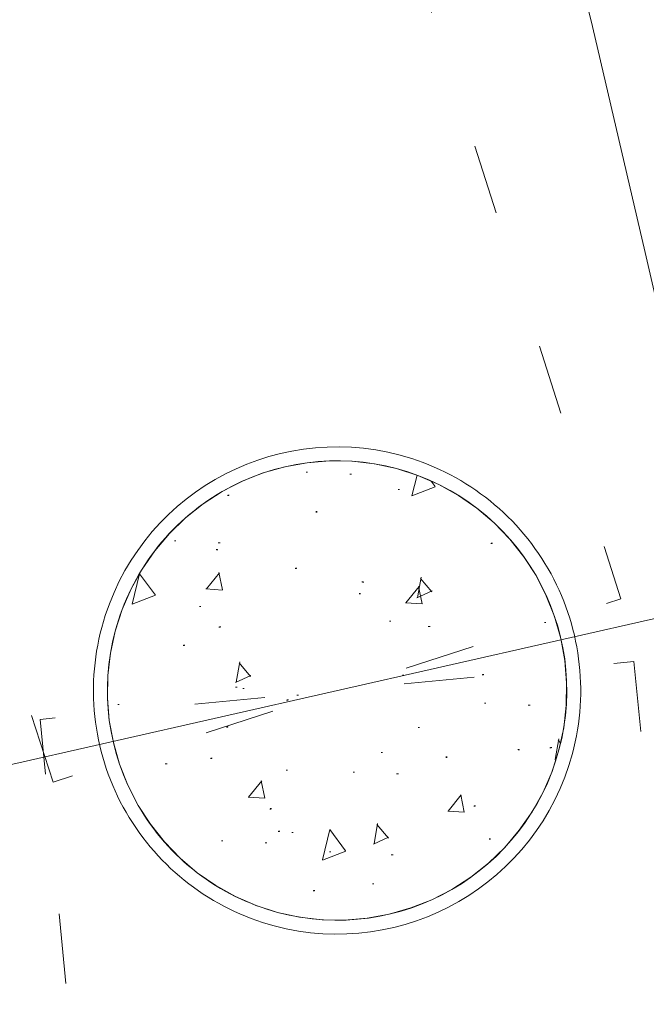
# Model space of a CAD drawing. Header units: millimetres. Extents: x -62314 to 79800, y -34032 to 28340.
# Tile 178 of 256: x 65742 to 66057, y -5820 to -5325. Entities that reach past the tile are written whole.
import ezdxf

# ---------------------------------------------------------------- set-up
doc = ezdxf.new("R2010")
doc.units = ezdxf.units.MM
doc.header["$LTSCALE"] = 508
doc.header["$PDMODE"] = 1
doc.header["$PDSIZE"] = -2
doc.linetypes.add('Dash Style-5', pattern=[0.20828000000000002, 0.069425, -0.138855])
doc.linetypes.add('Dash Style-6', pattern=[1.0416400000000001, 0.625, -0.20828, 0.06943000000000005, -0.13893])
for name, color, linetype, lineweight in [('(00) tekening-aanzicht grijs', 8, 'Continuous', 0), ('(00) tekening-stramien-algemeen', 7, 'Dash Style-6', 0), ('(28) hoofddraagconstructie-bovenliggend', 1, 'Dash Style-5', 0), ('(__) constructies_materialen-q beton', 6, 'Continuous', 0), ('(__) constructies_materialen-Xh2 staalproducten', 1, 'Continuous', 0), ('None', 7, 'Continuous', 0)]:
    doc.layers.add(name, color=color, linetype=linetype, lineweight=lineweight)

# ---------------------------------------------------------------- blocks, each defined once
blk = doc.blocks.new('kolom 244.5x6.3-staal-beton')
at = {"layer": '(__) constructies_materialen-q beton', "linetype": 'Continuous', "lineweight": 0, "transparency": 33554687}
h = blk.add_hatch(dxfattribs=at)
h.set_pattern_fill('(__)q beton gewapend fijn 1_5', color=253, style=0, pattern_type=2)
h.set_pattern_definition([(95, (0, 0), (77.05205769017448, 64.65435867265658), [10.4775, -115.2525])])
h.paths.add_polyline_path([(115.4999999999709, 7.072335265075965e-15), (114.9438359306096, -11.32097970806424), (113.280699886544, -22.53293219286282), (110.526608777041, -33.5278802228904), (106.7080860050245, -44.19993643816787), (101.8619060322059, -54.44632310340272), (96.03474022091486, -64.16836191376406), (89.28270736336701, -73.27242432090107), (81.67083322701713, -81.67083322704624), (73.27242432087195, -89.28270736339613), (64.16836191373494, -96.03474022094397), (54.44632310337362, -101.861906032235), (44.19993643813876, -106.7080860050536), (33.5278802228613, -110.5266087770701), (22.53293219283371, -113.2806998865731), (11.32097970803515, -114.9438359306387), (-2.91038304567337e-11, -115.5), (-11.32097970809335, -114.9438359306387), (-22.53293219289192, -113.2806998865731), (-33.52788022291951, -110.5266087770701), (-44.19993643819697, -106.7080860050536), (-54.44632310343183, -101.861906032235), (-64.16836191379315, -96.03474022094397), (-73.27242432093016, -89.28270736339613), (-81.67083322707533, -81.67083322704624), (-89.28270736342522, -73.27242432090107), (-96.03474022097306, -64.16836191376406), (-101.8619060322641, -54.44632310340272), (-106.7080860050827, -44.19993643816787), (-110.5266087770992, -33.5278802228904), (-113.2806998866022, -22.53293219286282), (-114.9438359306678, -11.32097970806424), (-115.5000000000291, 7.072335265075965e-15), (-114.9438359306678, 11.32097970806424), (-113.2806998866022, 22.53293219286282), (-110.5266087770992, 33.5278802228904), (-106.7080860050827, 44.19993643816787), (-101.8619060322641, 54.44632310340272), (-96.03474022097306, 64.16836191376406), (-89.28270736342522, 73.27242432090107), (-81.67083322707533, 81.67083322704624), (-73.27242432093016, 89.28270736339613), (-64.16836191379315, 96.03474022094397), (-54.44632310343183, 101.861906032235), (-44.19993643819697, 106.7080860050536), (-33.52788022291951, 110.5266087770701), (-22.53293219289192, 113.2806998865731), (-11.32097970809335, 114.9438359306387), (-2.91038304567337e-11, 115.5), (11.32097970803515, 114.9438359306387), (22.53293219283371, 113.2806998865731), (33.5278802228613, 110.5266087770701), (44.19993643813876, 106.7080860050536), (54.44632310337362, 101.861906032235), (64.16836191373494, 96.03474022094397), (73.27242432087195, 89.28270736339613), (81.67083322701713, 81.67083322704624), (89.28270736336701, 73.27242432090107), (96.03474022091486, 64.16836191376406), (101.8619060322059, 54.44632310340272), (106.7080860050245, 44.19993643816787), (110.526608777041, 33.5278802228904), (113.280699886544, 22.53293219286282), (114.9438359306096, 11.32097970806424)])
h = blk.add_hatch(dxfattribs=at)
h.set_pattern_fill('(__)q beton gewapend fijn 1_5-1', color=8, style=0, pattern_type=2)
h.set_pattern_definition([(40.00000000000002, (0, 0), (-88.00983895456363, 60.59735359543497), [8.382000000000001, -92.202]), (145.451, (6.420980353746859, 5.387844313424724), (-10.95718694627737, 125.2516302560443), [8.9045, -97.9495]), (91.1842, (-19.75656346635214, 19.75656346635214), (121.7756337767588, 89.07437708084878), [15.71625, -172.87875]), (141.6356, (-9.608612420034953, 27.17943104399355), (-3.897379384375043, 188.5545378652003), [13.35675, -146.92425]), (36.18400000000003, (-19.75656346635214, 19.75656346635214), (-3.897064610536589, 188.5545119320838), [12.573, -138.303]), (66, (-4.939140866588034, 24.69570433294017), (98.73630320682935, 19.19239741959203), [10.4775, -115.2525]), (11.00000000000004, (-4.939140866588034, 24.69570433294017), (-47.59695958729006, 95.66765625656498), [8.382000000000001, -92.202]), (116.4514, (3.28884556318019, 26.29505259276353), (51.13902178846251, 114.8600508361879), [8.9045, -97.9495]), (82.50000000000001, (0, 0), (-31.68300798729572, 34.08537752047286), [0.011, -277.22365]), (82.50000000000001, (302.014526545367, 2294.028082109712), (-31.68300798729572, 34.08537752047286), [0.011, -277.22365]), (82.50000000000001, (302.0509955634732, 2294.30509180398), (-31.68300798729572, 34.08537752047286), [0.011, -277.22365]), (82.50000000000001, (612.4023396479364, 4651.657590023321), (-31.68300798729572, 34.08537752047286), [0.011, -277.22365]), (82.50000000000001, (612.4388086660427, 4651.934599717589), (-31.68300798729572, 34.08537752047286), [0.011, -277.22365]), (52.5, (0, 0), (-12.97435002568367, 64.94785015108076), [0.011, -177.61755]), (52.5, (825.3347358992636, 1075.597168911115), (-12.97435002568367, 64.94785015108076), [0.011, -177.61755]), (52.5, (825.5048238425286, 1075.818831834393), (-12.97435002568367, 64.94785015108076), [0.011, -177.61755]), (52.5, (2201.669364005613, 2869.271377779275), (-12.97435002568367, 64.94785015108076), [0.011, -177.61755]), (52.5, (2201.839451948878, 2869.493040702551), (-12.97435002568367, 64.94785015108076), [0.011, -177.61755]), (12.5, (-22.02856826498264, -22.02856826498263), (54.9603246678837, 50.50440757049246), [0.011, -288.4695]), (12.5, (844.311515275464, 170.034404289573), (54.9603246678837, 50.50440757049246), [0.011, -288.4695]), (12.5, (844.5842923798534, 170.0948775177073), (54.9603246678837, 50.50440757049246), [0.011, -288.4695]), (12.5, (3546.987065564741, 769.2031486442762), (54.9603246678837, 50.50440757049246), [0.011, -288.4695]), (12.5, (3547.259842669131, 769.2636218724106), (54.9603246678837, 50.50440757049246), [0.011, -288.4695]), (2.499999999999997, (-31.90684999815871, -31.90684999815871), (47.72014743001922, 67.4973160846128), [0.011, -220.4356]), (2.499999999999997, (1120.498170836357, 18.40823982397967), (47.72014743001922, 67.4973160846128), [0.011, -220.4356]), (2.499999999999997, (1120.777304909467, 18.42042708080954), (47.72014743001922, 67.4973160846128), [0.011, -220.4356]), (2.499999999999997, (2957.367852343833, 98.60770211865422), (47.72014743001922, 67.4973160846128), [0.011, -220.4356]), (2.499999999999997, (2957.646986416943, 98.61988937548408), (47.72014743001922, 67.4973160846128), [0.011, -220.4356])])
h.paths.add_polyline_path([(115.4999999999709, 7.072335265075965e-15), (114.9438359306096, -11.32097970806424), (113.280699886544, -22.53293219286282), (110.526608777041, -33.5278802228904), (106.7080860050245, -44.19993643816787), (101.8619060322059, -54.44632310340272), (96.03474022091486, -64.16836191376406), (89.28270736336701, -73.27242432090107), (81.67083322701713, -81.67083322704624), (73.27242432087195, -89.28270736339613), (64.16836191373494, -96.03474022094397), (54.44632310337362, -101.861906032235), (44.19993643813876, -106.7080860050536), (33.5278802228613, -110.5266087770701), (22.53293219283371, -113.2806998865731), (11.32097970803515, -114.9438359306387), (-2.91038304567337e-11, -115.5), (-11.32097970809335, -114.9438359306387), (-22.53293219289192, -113.2806998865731), (-33.52788022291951, -110.5266087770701), (-44.19993643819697, -106.7080860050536), (-54.44632310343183, -101.861906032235), (-64.16836191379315, -96.03474022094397), (-73.27242432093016, -89.28270736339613), (-81.67083322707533, -81.67083322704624), (-89.28270736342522, -73.27242432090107), (-96.03474022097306, -64.16836191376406), (-101.8619060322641, -54.44632310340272), (-106.7080860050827, -44.19993643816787), (-110.5266087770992, -33.5278802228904), (-113.2806998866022, -22.53293219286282), (-114.9438359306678, -11.32097970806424), (-115.5000000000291, 7.072335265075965e-15), (-114.9438359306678, 11.32097970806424), (-113.2806998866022, 22.53293219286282), (-110.5266087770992, 33.5278802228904), (-106.7080860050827, 44.19993643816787), (-101.8619060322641, 54.44632310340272), (-96.03474022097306, 64.16836191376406), (-89.28270736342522, 73.27242432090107), (-81.67083322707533, 81.67083322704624), (-73.27242432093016, 89.28270736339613), (-64.16836191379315, 96.03474022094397), (-54.44632310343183, 101.861906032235), (-44.19993643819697, 106.7080860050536), (-33.52788022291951, 110.5266087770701), (-22.53293219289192, 113.2806998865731), (-11.32097970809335, 114.9438359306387), (-2.91038304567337e-11, 115.5), (11.32097970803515, 114.9438359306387), (22.53293219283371, 113.2806998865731), (33.5278802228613, 110.5266087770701), (44.19993643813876, 106.7080860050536), (54.44632310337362, 101.861906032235), (64.16836191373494, 96.03474022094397), (73.27242432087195, 89.28270736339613), (81.67083322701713, 81.67083322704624), (89.28270736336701, 73.27242432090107), (96.03474022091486, 64.16836191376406), (101.8619060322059, 54.44632310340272), (106.7080860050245, 44.19993643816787), (110.526608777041, 33.5278802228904), (113.280699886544, 22.53293219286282), (114.9438359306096, 11.32097970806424)])
at = {"layer": '(__) constructies_materialen-q beton', "color": 5, "lineweight": 0, "transparency": 33554687, "flags": 128}
blk.add_lwpolyline([(115.4999999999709, 7.072335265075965e-15), (114.9438359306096, -11.32097970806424), (113.280699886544, -22.53293219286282), (110.526608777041, -33.5278802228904), (106.7080860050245, -44.19993643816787), (101.8619060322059, -54.44632310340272), (96.03474022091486, -64.16836191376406), (89.28270736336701, -73.27242432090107), (81.67083322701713, -81.67083322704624), (73.27242432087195, -89.28270736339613), (64.16836191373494, -96.03474022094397), (54.44632310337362, -101.861906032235), (44.19993643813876, -106.7080860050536), (33.5278802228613, -110.5266087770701), (22.53293219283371, -113.2806998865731), (11.32097970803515, -114.9438359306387), (-2.91038304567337e-11, -115.5), (-11.32097970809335, -114.9438359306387), (-22.53293219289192, -113.2806998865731), (-33.52788022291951, -110.5266087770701), (-44.19993643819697, -106.7080860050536), (-54.44632310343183, -101.861906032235), (-64.16836191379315, -96.03474022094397), (-73.27242432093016, -89.28270736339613), (-81.67083322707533, -81.67083322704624), (-89.28270736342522, -73.27242432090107), (-96.03474022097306, -64.16836191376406), (-101.8619060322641, -54.44632310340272), (-106.7080860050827, -44.19993643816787), (-110.5266087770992, -33.5278802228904), (-113.2806998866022, -22.53293219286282), (-114.9438359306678, -11.32097970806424), (-115.5000000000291, 7.072335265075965e-15), (-114.9438359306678, 11.32097970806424), (-113.2806998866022, 22.53293219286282), (-110.5266087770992, 33.5278802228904), (-106.7080860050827, 44.19993643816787), (-101.8619060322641, 54.44632310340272), (-96.03474022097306, 64.16836191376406), (-89.28270736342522, 73.27242432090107), (-81.67083322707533, 81.67083322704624), (-73.27242432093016, 89.28270736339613), (-64.16836191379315, 96.03474022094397), (-54.44632310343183, 101.861906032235), (-44.19993643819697, 106.7080860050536), (-33.52788022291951, 110.5266087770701), (-22.53293219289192, 113.2806998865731), (-11.32097970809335, 114.9438359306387), (-2.91038304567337e-11, 115.5), (11.32097970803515, 114.9438359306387), (22.53293219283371, 113.2806998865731), (33.5278802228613, 110.5266087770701), (44.19993643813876, 106.7080860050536), (54.44632310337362, 101.861906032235), (64.16836191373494, 96.03474022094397), (73.27242432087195, 89.28270736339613), (81.67083322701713, 81.67083322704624), (89.28270736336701, 73.27242432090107), (96.03474022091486, 64.16836191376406), (101.8619060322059, 54.44632310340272), (106.7080860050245, 44.19993643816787), (110.526608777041, 33.5278802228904), (113.280699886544, 22.53293219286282), (114.9438359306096, 11.32097970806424)], close=True, dxfattribs=at)
at = {"layer": '(__) constructies_materialen-Xh2 staalproducten', "color": 3, "lineweight": 0, "transparency": 33554687, "flags": 128}
for points in [[(-122.5000000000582, 0, -0.4142135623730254), (-2.91038304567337e-11, 122.5, -0.4142135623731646), (122.5, 0, -0.4142135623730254), (-2.91038304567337e-11, -122.5, -0.4142135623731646)], [(-115.5000000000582, 0, -0.4142135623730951), (-5.820766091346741e-11, 115.5, -0.4142135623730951), (115.4999999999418, 0, -0.4142135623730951), (-5.820766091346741e-11, -115.5, -0.4142135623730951)]]:
    blk.add_lwpolyline(points, format="xyb", close=True, dxfattribs=at)
at = {"layer": 'None', "color": 7, "linetype": 'Continuous', "lineweight": 0, "transparency": 33554687}
blk.add_point((0, 0), dxfattribs=at)
blk = doc.blocks.new('blok b-v1-gevel_constructie')
at = {"layer": '(28) hoofddraagconstructie-bovenliggend', "color": 2, "lineweight": 0, "transparency": 33554687, "flags": 128}
for points in [[(17785.37035694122, 22576.12725659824), (14526.48184399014, 27614.64242550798), (14778.38315013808, 27777.57103552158), (18037.27166308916, 22739.05586661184)], [(18051.76625172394, 22710.27110299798), (20159.15245355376, 17091.91610856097), (19878.26197013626, 16986.55702577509), (17770.87576830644, 22604.9120202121)]]:
    blk.add_lwpolyline(points, close=True, dxfattribs=at)
at = {"layer": 'None', "color": 17, "transparency": 33554687}
blk.add_blockref('kolom 244.5x6.3-staal-beton', (17911.32101001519, 22657.59156160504), dxfattribs=at)
blk = doc.blocks.new('blok B 01 (2D)')
at = {"layer": '(00) tekening-aanzicht grijs', "color": 17, "lineweight": 0, "transparency": 33554687, "flags": 128}
blk.add_lwpolyline([(67147.09514475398, 17815), (67147.15076180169, 17815, 0.1202174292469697), (58755.97869545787, 30980.71516813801), (59001.1065498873, 31046.44447577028), (59684.33452718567, 30368.23963572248), (59885.20713932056, 30565.96818297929, -0.1122644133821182), (67637.5087248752, 17925.97122153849, -0.0004036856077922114), (67654.78701621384, 17874.81962679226), (67653.58647467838, 17874.12649381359, -0.06882297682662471), (67692.99967906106, 17589.14521631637), (67692.99967906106, 8520.644394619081), (67192.99967906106, 8520.644394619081), (67192.99967906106, 17589.14521631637, 0.0818218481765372), (67163.93298877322, 17765.57788571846)], format="xyb", dxfattribs=at)
at = {"layer": 'None', "color": 17, "lineweight": 0, "transparency": 33554687}
blk.add_line((65568.26100153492, 22750.82521924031), (65125.93603954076, 22517.69634469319), dxfattribs=at)
at = {"layer": 'None', "color": 17, "lineweight": 0, "transparency": 33554687, "flags": 128}
blk.add_lwpolyline([(67854.7653037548, 18398.58515186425, 0.1094549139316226), (60141.36253012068, 30818.11422099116)], format="xyb", dxfattribs=at)
at = {"layer": 'None', "color": 17, "transparency": 33554687}
blk.add_blockref('blok b-v1-gevel_constructie', (47480.01000814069, -0.01789143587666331), dxfattribs=at)
blk = doc.blocks.new('Stramien blok B')
at = {"layer": '(00) tekening-stramien-algemeen', "color": 2, "lineweight": 0, "transparency": 33554687}
blk.add_arc((35700.80820896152, -3868.706813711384), 33612.33099617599, 18.04470810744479, 49.82225263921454, dxfattribs=at)

msp = doc.modelspace()

# ---------------------------------------------------------------- block references
at = {"layer": 'None', "color": 17, "transparency": 33554687}
for name, p, rotation in [('blok B 01 (2D)', (-3125.943378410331, -10622.92537699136), 344.9999999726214), ('Stramien blok B', (0, 0), 344.9999645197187)]:
    msp.add_blockref(name, p, dxfattribs=dict(at, rotation=rotation))

doc.saveas('drawing.dxf')
